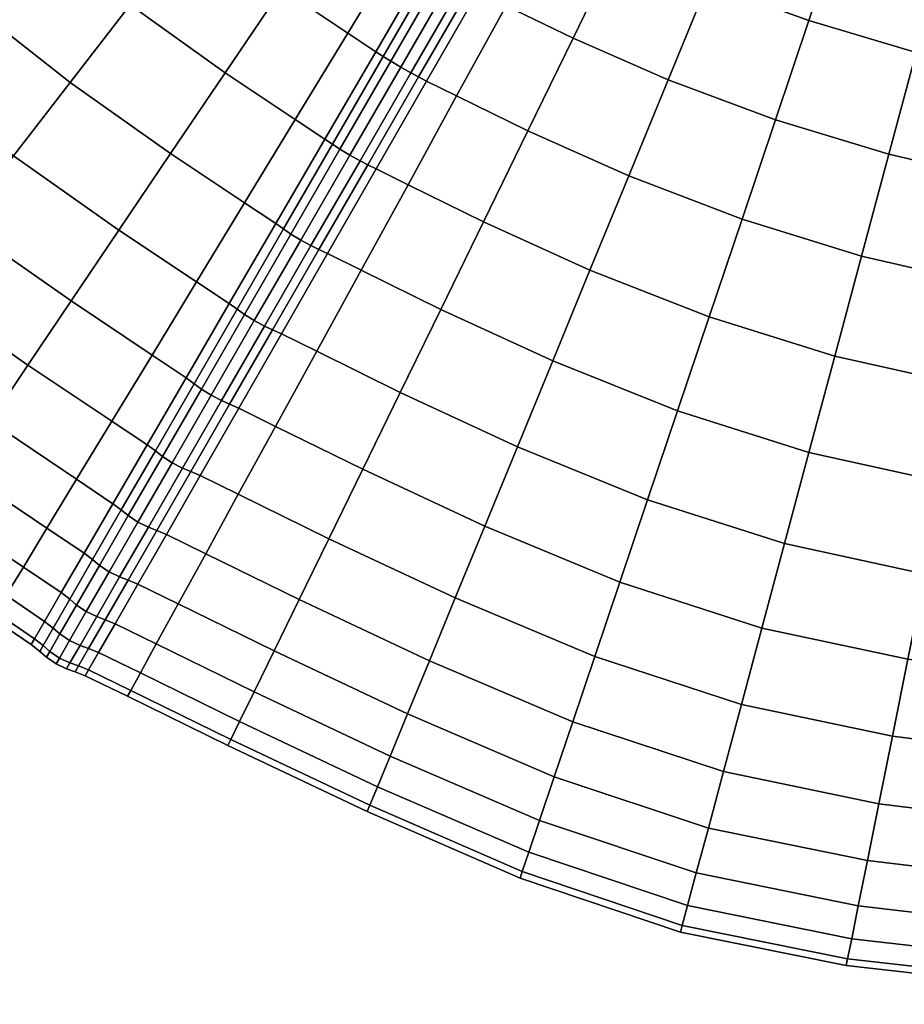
# Model space of a CAD drawing. Header units: centimetres. Extents: x -48.9 to 48.9, y -49 to 48.9.
# Tile 3 of 34: x -25.1 to -8.5, y -48.7 to -30.2. Entities that reach past the tile are written whole.
import ezdxf

# ---------------------------------------------------------------- set-up
doc = ezdxf.new("R2010")
doc.units = ezdxf.units.CM
doc.layers.add('Layer 01', color=18, linetype='Continuous', true_color=0x000000)

msp = doc.modelspace()

# ---------------------------------------------------------------- meshes
at = {"layer": 'Layer 01'}
mesh = msp.add_polyface(dxfattribs=at)
corners = [(-27.105, -39.883, 11.157), (-25.38, -41.043, 11.16), (-25.575, -41.366, 13.064), (-27.316, -40.195, 13.062), (-25.641, -41.474, 15), (-27.386, -40.3, 15), (-28.411, -32.378, 26.989), (-26.23, -34.053, 26.863), (-25.243, -32.773, 27.959), (-27.33, -31.151, 28.094), (-24.176, -31.391, 28.836), (-26.163, -29.827, 28.977), (-23.048, -29.93, 29.48), (-24.929, -28.427, 29.624), (-28.077, -28.077, 29.056), (-26.75, -26.75, 29.703), (-23.649, -26.975, 30.021), (-25.373, -25.373, 30.099), (-25.373, -25.373, -0.099), (-23.649, -26.975, -0.021), (-24.929, -28.427, 0.376), (-26.75, -26.75, 0.297), (-26.163, -29.827, 1.023), (-28.077, -28.077, 0.944), (-23.048, -29.93, 0.52), (-24.176, -31.391, 1.164), (-25.243, -32.773, 2.041), (-27.33, -31.151, 1.906), (-26.23, -34.053, 3.137), (-28.411, -32.378, 3.011), (-23.257, -34.171, 2.119), (-24.156, -35.505, 3.206), (-22.635, -36.522, 3.225), (-23.391, -37.767, 4.507), (-24.969, -36.711, 4.492), (-27.122, -35.209, 4.432), (-25.575, -41.366, 16.936), (-27.316, -40.195, 16.938), (-25.38, -41.043, 18.84), (-27.105, -39.883, 18.843), (-25.056, -40.511, 20.678), (-26.758, -39.367, 20.683), (-24.612, -39.778, 22.419), (-26.281, -38.658, 22.426), (-24.054, -38.859, 24.033), (-25.681, -37.768, 24.043), (-23.391, -37.767, 25.493), (-24.969, -36.711, 25.508), (-27.904, -36.223, 24.094), (-27.122, -35.209, 25.568), (-24.156, -35.505, 26.794), (-22.635, -36.522, 26.775), (-23.257, -34.171, 27.881), (-22.285, -32.731, 28.75), (-22.285, -32.731, 1.25), (-25.681, -37.768, 5.957), (-27.904, -36.223, 5.906), (-24.054, -38.859, 5.967), (-24.612, -39.778, 7.581), (-26.281, -38.658, 7.574), (-28.562, -37.077, 7.533), (-25.056, -40.511, 9.322), (-26.758, -39.367, 9.317), (-24.183, -41.117, 20.688), (-23.753, -40.372, 22.432), (-23.912, -40.251, 22.422), (-24.343, -40.993, 20.68), (-23.37, -39.319, 24.036), (-23.753, -40.372, 7.568), (-24.183, -41.117, 9.312), (-24.343, -40.993, 9.32), (-23.912, -40.251, 7.578), (-23.213, -39.437, 5.951), (-23.37, -39.319, 5.964), (-23.623, -40.48, 7.552), (-24.054, -41.227, 9.299), (-23.442, -40.603, 7.543), (-23.873, -41.35, 9.292), (-24.054, -41.227, 20.701), (-23.623, -40.48, 22.448)]
mesh.append_faces([[corners[k] for k in face] for face in [(0, 1, 2, 3), (3, 2, 4, 5), (6, 7, 8, 9), (9, 8, 10, 11), (11, 10, 12, 13), (14, 11, 13, 15), (15, 13, 16, 17), (18, 19, 20, 21), (21, 20, 22, 23), (20, 24, 25, 22), (22, 25, 26, 27), (27, 26, 28, 29), (26, 30, 31, 28), (31, 32, 33, 34), (28, 31, 34, 35), (5, 4, 36, 37), (37, 36, 38, 39), (39, 38, 40, 41), (41, 40, 42, 43), (43, 42, 44, 45), (45, 44, 46, 47), (48, 45, 47, 49), (49, 47, 50, 7), (47, 46, 51, 50), (7, 50, 52, 8), (8, 52, 53, 10), (25, 54, 30, 26), (35, 34, 55, 56), (34, 33, 57, 55), (55, 57, 58, 59), (56, 55, 59, 60), (59, 58, 61, 62), (62, 61, 1, 0), (63, 64, 65, 66), (66, 65, 42, 40), (65, 67, 44, 42), (68, 69, 70, 71), (71, 70, 61, 58), (72, 68, 71, 73), (73, 71, 58, 57), (69, 68, 74, 75), (75, 74, 76, 77), (64, 63, 78, 79)]])
mesh = msp.add_polyface(dxfattribs=at)
corners = [(-24.929, -28.427, 29.624), (-23.048, -29.93, 29.48), (-21.877, -28.414, 29.878), (-23.649, -26.975, 30.021), (-20.682, -26.869, 30.024), (-22.345, -25.496, 30.164), (-22.345, -25.496, -0.164), (-20.682, -26.869, -0.024), (-21.877, -28.414, 0.122), (-23.649, -26.975, -0.021), (-23.048, -29.93, 0.52), (-24.929, -28.427, 0.376), (-22.285, -32.731, 28.75), (-20.896, -33.66, 28.717), (-19.943, -32.091, 29.345), (-21.258, -31.209, 29.386), (-24.176, -31.391, 28.836), (-20.193, -29.631, 29.777), (-18.955, -30.465, 29.728), (-17.949, -28.811, 29.86), (-19.107, -28.023, 29.917), (-18.019, -26.413, 29.802), (-19.485, -25.321, 29.912), (-19.485, -25.321, 0.088), (-18.019, -26.413, 0.198), (-19.107, -28.023, 0.083), (-20.193, -29.631, 0.223), (-17.949, -28.811, 0.14), (-18.955, -30.465, 0.272), (-19.943, -32.091, 0.655), (-21.258, -31.209, 0.614), (-22.285, -32.731, 1.25), (-24.176, -31.391, 1.164), (-20.896, -33.66, 1.283), (-19.334, -34.612, 28.715), (-18.419, -33.018, 29.339), (-18.574, -32.941, 29.358), (-19.495, -34.535, 28.732), (-19.24, -32.556, 29.358), (-18.287, -30.905, 29.737), (-18.428, -30.814, 29.718), (-19.385, -32.46, 29.339), (-17.455, -29.139, 29.846), (-20.161, -34.15, 28.732), (-20.308, -34.049, 28.715), (-19.24, -32.556, 0.642), (-20.161, -34.15, 1.268), (-20.308, -34.049, 1.285), (-19.385, -32.46, 0.661), (-18.287, -30.905, 0.263), (-18.428, -30.814, 0.282), (-17.455, -29.139, 0.154), (-19.1, -32.647, 29.389), (-18.145, -30.992, 29.769), (-18.914, -32.76, 29.407), (-17.957, -31.103, 29.787), (-18.723, -32.865, 29.389), (-17.767, -31.21, 29.769), (-20.023, -34.245, 28.763), (-19.838, -34.36, 28.779), (-19.645, -34.463, 28.763), (-19.495, -34.535, 28.732), (-18.574, -32.941, 29.358), (-19.1, -32.647, 0.611), (-20.023, -34.245, 1.237), (-18.914, -32.76, 0.593), (-19.838, -34.36, 1.221), (-18.723, -32.865, 0.611), (-19.645, -34.463, 1.237), (-18.574, -32.941, 0.642), (-19.495, -34.535, 1.268), (-18.145, -30.992, 0.231), (-17.957, -31.103, 0.213), (-17.767, -31.21, 0.231)]
mesh.append_faces([[corners[k] for k in face] for face in [(0, 1, 2, 3), (3, 2, 4, 5), (6, 7, 8, 9), (9, 8, 10, 11), (12, 13, 14, 15), (16, 12, 15, 1), (1, 15, 17, 2), (15, 14, 18, 17), (17, 18, 19, 20), (2, 17, 20, 4), (4, 20, 21, 22), (23, 24, 25, 7), (7, 25, 26, 8), (25, 27, 28, 26), (26, 28, 29, 30), (8, 26, 30, 10), (10, 30, 31, 32), (30, 29, 33, 31), (34, 35, 36, 37), (38, 39, 40, 41), (40, 42, 19, 18), (41, 40, 18, 14), (43, 38, 41, 44), (44, 41, 14, 13), (45, 46, 47, 48), (48, 47, 33, 29), (49, 45, 48, 50), (50, 48, 29, 28), (51, 50, 28, 27), (39, 38, 52, 53), (53, 52, 54, 55), (55, 54, 56, 57), (38, 43, 58, 52), (52, 58, 59, 54), (54, 59, 60, 56), (56, 60, 61, 62), (46, 45, 63, 64), (64, 63, 65, 66), (66, 65, 67, 68), (68, 67, 69, 70), (45, 49, 71, 63), (63, 71, 72, 65), (65, 72, 73, 67)]])
mesh = msp.add_polyface(dxfattribs=at)
corners = [(-15.565, -32.303, 29.777), (-13.669, -33.153, 29.878), (-12.928, -31.346, 30.024), (-14.716, -30.559, 29.917), (-15.976, -29.95, 29.86), (-13.865, -28.811, 29.802), (-15.046, -28.25, 29.737), (-12.186, -29.535, 29.912), (-13.865, -28.811, 0.198), (-12.186, -29.535, 0.088), (-12.928, -31.346, -0.024), (-14.716, -30.559, 0.083), (-15.046, -28.25, 0.263), (-15.976, -29.95, 0.14), (-13.669, -33.153, 0.122), (-15.565, -32.303, 0.223), (-16.375, -39.743, 26.863), (-13.834, -40.794, 26.989), (-13.313, -39.244, 28.094), (-15.761, -38.247, 27.959), (-12.749, -37.571, 28.977), (-15.098, -36.633, 28.836), (-10.737, -40.071, 28.171), (-10.277, -38.354, 29.056), (-9.791, -36.541, 29.703), (-12.154, -35.803, 29.624), (-14.397, -34.925, 29.48), (-11.537, -33.968, 30.021), (-9.287, -34.66, 30.099), (-8.774, -32.745, 30.238), (-10.908, -32.099, 30.164), (-10.278, -30.227, 30.047), (-8.26, -30.828, 30.116), (-7.755, -28.942, 29.736), (-9.658, -28.383, 29.673), (-11.454, -27.75, 29.546), (-11.454, -27.75, 0.454), (-9.658, -28.383, 0.327), (-10.278, -30.227, -0.047), (-7.755, -28.942, 0.264), (-8.26, -30.828, -0.116), (-8.774, -32.745, -0.238), (-10.908, -32.099, -0.164), (-11.537, -33.968, -0.021), (-9.287, -34.66, -0.099), (-9.791, -36.541, 0.297), (-12.154, -35.803, 0.376), (-14.397, -34.925, 0.52), (-12.749, -37.571, 1.023), (-15.098, -36.633, 1.164), (-10.277, -38.354, 0.944), (-10.737, -40.071, 1.829), (-13.313, -39.244, 1.906), (-15.761, -38.247, 2.041), (-13.834, -40.794, 3.011), (-16.375, -39.743, 3.137), (-8.093, -40.643, 28.094), (-7.744, -38.912, 28.977), (-7.375, -37.083, 29.624), (-6.993, -35.186, 30.021), (-6.603, -33.253, 30.164), (-6.212, -31.316, 30.047), (-5.828, -29.409, 0.327), (-6.212, -31.316, -0.047), (-6.603, -33.253, -0.164), (-6.993, -35.186, -0.021), (-7.375, -37.083, 0.376), (-7.744, -38.912, 1.023), (-8.093, -40.643, 1.906)]
mesh.append_faces([[corners[k] for k in face] for face in [(0, 1, 2, 3), (4, 3, 5, 6), (3, 2, 7, 5), (8, 9, 10, 11), (12, 8, 11, 13), (11, 10, 14, 15), (16, 17, 18, 19), (19, 18, 20, 21), (18, 22, 23, 20), (20, 23, 24, 25), (21, 20, 25, 26), (26, 25, 27, 1), (25, 24, 28, 27), (27, 28, 29, 30), (1, 27, 30, 2), (2, 30, 31, 7), (30, 29, 32, 31), (31, 32, 33, 34), (7, 31, 34, 35), (36, 37, 38, 9), (37, 39, 40, 38), (38, 40, 41, 42), (9, 38, 42, 10), (10, 42, 43, 14), (42, 41, 44, 43), (43, 44, 45, 46), (14, 43, 46, 47), (47, 46, 48, 49), (46, 45, 50, 48), (48, 50, 51, 52), (49, 48, 52, 53), (53, 52, 54, 55), (22, 56, 57, 23), (23, 57, 58, 24), (24, 58, 59, 28), (28, 59, 60, 29), (29, 60, 61, 32), (39, 62, 63, 40), (40, 63, 64, 41), (41, 64, 65, 44), (44, 65, 66, 45), (45, 66, 67, 50), (50, 67, 68, 51)]])
mesh = msp.add_polyface(dxfattribs=at)
corners = [(-19.308, -39.979, 25.508), (-16.931, -41.093, 25.568), (-16.375, -39.743, 26.863), (-18.67, -38.672, 26.794), (-15.761, -38.247, 27.959), (-17.965, -37.226, 27.881), (-15.098, -36.633, 28.836), (-17.203, -35.665, 28.75), (-14.397, -34.925, 29.48), (-16.399, -34.015, 29.386), (-18.702, -34.927, 28.717), (-17.82, -33.317, 29.345), (-15.565, -32.303, 29.777), (-16.906, -31.648, 29.728), (-13.669, -33.153, 29.878), (-14.716, -30.559, 29.917), (-15.976, -29.95, 29.86), (-17.82, -33.317, 0.655), (-16.399, -34.015, 0.614), (-17.203, -35.665, 1.25), (-18.702, -34.927, 1.283), (-14.397, -34.925, 0.52), (-15.098, -36.633, 1.164), (-15.761, -38.247, 2.041), (-17.965, -37.226, 2.119), (-16.375, -39.743, 3.137), (-18.67, -38.672, 3.206), (-16.931, -41.093, 4.432), (-19.308, -39.979, 4.492), (-15.976, -29.95, 0.14), (-14.716, -30.559, 0.083), (-15.565, -32.303, 0.223), (-16.906, -31.648, 0.272), (-13.669, -33.153, 0.122), (-15.046, -28.25, 0.263), (-16.508, -29.685, 0.154), (-15.544, -28.005, 0.28), (-16.651, -29.609, 0.136), (-15.681, -27.929, 0.263), (-17.471, -31.366, 0.282), (-18.419, -33.018, 0.661), (-18.574, -32.941, 0.642), (-17.621, -31.289, 0.263), (-17.471, -31.366, 29.718), (-18.419, -33.018, 29.339), (-16.508, -29.685, 29.846), (-16.651, -29.609, 29.864), (-17.621, -31.289, 29.737), (-18.574, -32.941, 29.358), (-15.046, -28.25, 29.737), (-15.544, -28.005, 29.72), (-15.681, -27.929, 29.737), (-18.287, -30.905, 29.737), (-17.317, -29.224, 29.864), (-17.455, -29.139, 29.846), (-18.428, -30.814, 29.718), (-17.317, -29.224, 0.136), (-18.287, -30.905, 0.263), (-18.428, -30.814, 0.282), (-17.455, -29.139, 0.154), (-15.823, -27.842, 29.769), (-16.795, -29.526, 29.897), (-16.651, -29.609, 29.864), (-15.681, -27.929, 29.737), (-18.145, -30.992, 29.769), (-17.172, -29.308, 29.897), (-17.957, -31.103, 29.787), (-16.984, -29.417, 29.915), (-17.767, -31.21, 29.769), (-18.723, -32.865, 29.389), (-18.574, -32.941, 29.358), (-17.621, -31.289, 29.737), (-17.621, -31.289, 29.737), (-16.651, -29.609, 29.864), (-17.172, -29.308, 0.103), (-18.145, -30.992, 0.231), (-16.984, -29.417, 0.085), (-17.957, -31.103, 0.213), (-16.795, -29.526, 0.103), (-17.767, -31.21, 0.231), (-16.651, -29.609, 0.136), (-17.621, -31.289, 0.263), (-18.723, -32.865, 0.611), (-17.621, -31.289, 0.263), (-18.574, -32.941, 0.642), (-15.823, -27.842, 0.231), (-15.681, -27.929, 0.263), (-16.651, -29.609, 0.136)]
mesh.append_faces([[corners[k] for k in face] for face in [(0, 1, 2, 3), (3, 2, 4, 5), (5, 4, 6, 7), (7, 6, 8, 9), (10, 7, 9, 11), (11, 9, 12, 13), (9, 8, 14, 12), (13, 12, 15, 16), (17, 18, 19, 20), (18, 21, 22, 19), (19, 22, 23, 24), (24, 23, 25, 26), (26, 25, 27, 28), (29, 30, 31, 32), (31, 33, 21, 18), (32, 31, 18, 17), (34, 29, 35, 36), (36, 35, 37, 38), (29, 32, 39, 35), (32, 17, 40, 39), (39, 40, 41, 42), (35, 39, 42, 37), (11, 13, 43, 44), (13, 16, 45, 43), (43, 45, 46, 47), (44, 43, 47, 48), (16, 49, 50, 45), (45, 50, 51, 46), (52, 53, 54, 55), (56, 57, 58, 59), (60, 61, 62, 63), (53, 52, 64, 65), (65, 64, 66, 67), (67, 66, 68, 61), (68, 69, 70, 71), (61, 68, 72, 73), (57, 56, 74, 75), (75, 74, 76, 77), (77, 76, 78, 79), (79, 78, 80, 81), (82, 79, 83, 84), (78, 85, 86, 87)]])
mesh = msp.add_polyface(dxfattribs=at)
corners = [(-19.538, -36.451, 27.856), (-17.965, -37.226, 27.881), (-17.203, -35.665, 28.75), (-18.702, -34.927, 28.717), (-18.702, -34.927, 1.283), (-17.203, -35.665, 1.25), (-17.965, -37.226, 2.119), (-19.538, -36.451, 2.144), (-23.257, -34.171, 2.119), (-21.799, -35.145, 2.144), (-22.635, -36.522, 3.225), (-24.156, -35.505, 3.206), (-24.156, -35.505, 26.794), (-22.635, -36.522, 26.775), (-21.799, -35.145, 27.856), (-23.257, -34.171, 27.881), (-20.896, -33.66, 28.717), (-22.285, -32.731, 28.75), (-22.285, -32.731, 1.25), (-20.896, -33.66, 1.283), (-20.312, -37.864, 26.775), (-20.2, -36.122, 27.856), (-21.003, -37.522, 26.776), (-20.367, -36.045, 27.873), (-21.175, -37.445, 26.792), (-17.82, -33.317, 0.655), (-19.334, -34.612, 1.285), (-18.419, -33.018, 0.661), (-20.2, -36.122, 2.144), (-20.367, -36.045, 2.127), (-19.495, -34.535, 1.268), (-18.574, -32.941, 0.642), (-19.334, -34.612, 28.715), (-17.82, -33.317, 29.345), (-18.419, -33.018, 29.339), (-19.495, -34.535, 28.732), (-20.312, -37.864, 3.225), (-21.003, -37.522, 3.224), (-21.175, -37.445, 3.208), (-21.033, -35.661, 2.127), (-21.841, -37.061, 3.208), (-21.994, -36.95, 3.224), (-21.183, -35.555, 2.144), (-22.727, -38.212, 4.504), (-23.391, -37.767, 4.507), (-21.033, -35.661, 27.873), (-20.161, -34.15, 28.732), (-20.308, -34.049, 28.715), (-21.183, -35.555, 27.856), (-20.161, -34.15, 1.268), (-20.308, -34.049, 1.285), (-21.841, -37.061, 26.792), (-21.994, -36.95, 26.776), (-22.727, -38.212, 25.496), (-23.391, -37.767, 25.493), (-20.897, -35.758, 2.099), (-21.707, -37.161, 3.182), (-20.712, -35.875, 2.083), (-21.524, -37.28, 3.167), (-20.519, -35.976, 2.099), (-21.329, -37.379, 3.182), (-20.367, -36.045, 2.127), (-21.175, -37.445, 3.208), (-20.897, -35.758, 27.901), (-20.023, -34.245, 28.763), (-20.712, -35.875, 27.917), (-19.838, -34.36, 28.779), (-20.519, -35.976, 27.901), (-19.645, -34.463, 28.763), (-20.367, -36.045, 27.873), (-19.495, -34.535, 28.732), (-20.023, -34.245, 1.237), (-19.838, -34.36, 1.221), (-19.645, -34.463, 1.237), (-19.495, -34.535, 1.268), (-20.367, -36.045, 2.127), (-21.707, -37.161, 26.818), (-21.524, -37.28, 26.833), (-21.329, -37.379, 26.818), (-21.175, -37.445, 26.792), (-20.367, -36.045, 27.873)]
mesh.append_faces([[corners[k] for k in face] for face in [(0, 1, 2, 3), (4, 5, 6, 7), (8, 9, 10, 11), (12, 13, 14, 15), (15, 14, 16, 17), (18, 19, 9, 8), (20, 0, 21, 22), (22, 21, 23, 24), (25, 4, 26, 27), (4, 7, 28, 26), (26, 28, 29, 30), (27, 26, 30, 31), (0, 3, 32, 21), (3, 33, 34, 32), (21, 32, 35, 23), (7, 36, 37, 28), (28, 37, 38, 29), (39, 40, 41, 42), (41, 43, 44, 10), (42, 41, 10, 9), (45, 46, 47, 48), (48, 47, 16, 14), (49, 39, 42, 50), (50, 42, 9, 19), (51, 45, 48, 52), (52, 48, 14, 13), (53, 52, 13, 54), (40, 39, 55, 56), (56, 55, 57, 58), (58, 57, 59, 60), (60, 59, 61, 62), (46, 45, 63, 64), (64, 63, 65, 66), (66, 65, 67, 68), (68, 67, 69, 70), (39, 49, 71, 55), (55, 71, 72, 57), (57, 72, 73, 59), (59, 73, 74, 75), (45, 51, 76, 63), (63, 76, 77, 65), (65, 77, 78, 67), (67, 78, 79, 80)]])
mesh = msp.add_polyface(dxfattribs=at)
corners = [(-21.626, -40.26, 24.033), (-19.867, -41.124, 24.043), (-19.308, -39.979, 25.508), (-21.012, -39.141, 25.493), (-18.67, -38.672, 26.794), (-20.312, -37.864, 26.775), (-17.965, -37.226, 27.881), (-19.538, -36.451, 27.856), (-19.538, -36.451, 2.144), (-17.965, -37.226, 2.119), (-18.67, -38.672, 3.206), (-20.312, -37.864, 3.225), (-19.308, -39.979, 4.492), (-21.012, -39.141, 4.507), (-19.867, -41.124, 5.957), (-21.626, -40.26, 5.967), (-21.729, -38.788, 25.496), (-22.366, -39.898, 24.036), (-21.906, -38.711, 25.51), (-22.547, -39.821, 24.049), (-21.003, -37.522, 26.776), (-21.175, -37.445, 26.792), (-21.729, -38.788, 4.504), (-21.003, -37.522, 3.224), (-21.906, -38.711, 4.49), (-21.175, -37.445, 3.208), (-22.366, -39.898, 5.964), (-22.547, -39.821, 5.951), (-23.753, -40.372, 22.432), (-23.213, -39.437, 24.049), (-23.37, -39.319, 24.036), (-23.912, -40.251, 22.422), (-22.572, -38.327, 25.51), (-22.727, -38.212, 25.496), (-23.391, -37.767, 25.493), (-24.054, -38.859, 24.033), (-22.572, -38.327, 4.49), (-23.213, -39.437, 5.951), (-23.37, -39.319, 5.964), (-22.727, -38.212, 4.504), (-24.054, -38.859, 5.967), (-23.391, -37.767, 4.507), (-21.841, -37.061, 3.208), (-21.994, -36.95, 3.224), (-21.841, -37.061, 26.792), (-21.994, -36.95, 26.776), (-23.753, -40.372, 7.568), (-23.082, -39.543, 5.932), (-23.623, -40.48, 7.552), (-22.439, -38.43, 4.466), (-22.257, -38.55, 4.454), (-22.9, -39.664, 5.921), (-23.442, -40.603, 7.543), (-22.704, -39.761, 5.932), (-23.246, -40.698, 7.552), (-22.062, -38.648, 4.466), (-21.906, -38.711, 4.49), (-22.547, -39.821, 5.951), (-21.707, -37.161, 3.182), (-21.524, -37.28, 3.167), (-21.329, -37.379, 3.182), (-21.175, -37.445, 3.208), (-21.906, -38.711, 4.49), (-22.439, -38.43, 25.534), (-21.707, -37.161, 26.818), (-22.257, -38.55, 25.546), (-21.524, -37.28, 26.833), (-22.062, -38.648, 25.534), (-21.329, -37.379, 26.818), (-21.906, -38.711, 25.51), (-21.175, -37.445, 26.792), (-23.082, -39.543, 24.068), (-23.623, -40.48, 22.448), (-23.442, -40.603, 22.457), (-22.9, -39.664, 24.079), (-22.704, -39.761, 24.068), (-23.246, -40.698, 22.448), (-22.547, -39.821, 24.049), (-21.906, -38.711, 25.51)]
mesh.append_faces([[corners[k] for k in face] for face in [(0, 1, 2, 3), (3, 2, 4, 5), (5, 4, 6, 7), (8, 9, 10, 11), (11, 10, 12, 13), (13, 12, 14, 15), (0, 3, 16, 17), (17, 16, 18, 19), (3, 5, 20, 16), (16, 20, 21, 18), (11, 13, 22, 23), (23, 22, 24, 25), (13, 15, 26, 22), (22, 26, 27, 24), (28, 29, 30, 31), (29, 32, 33, 30), (30, 33, 34, 35), (36, 37, 38, 39), (39, 38, 40, 41), (42, 36, 39, 43), (32, 44, 45, 33), (46, 37, 47, 48), (37, 36, 49, 47), (47, 49, 50, 51), (48, 47, 51, 52), (52, 51, 53, 54), (51, 50, 55, 53), (53, 55, 56, 57), (36, 42, 58, 49), (49, 58, 59, 50), (50, 59, 60, 55), (55, 60, 61, 62), (44, 32, 63, 64), (64, 63, 65, 66), (66, 65, 67, 68), (68, 67, 69, 70), (32, 29, 71, 63), (29, 28, 72, 71), (71, 72, 73, 74), (63, 71, 74, 65), (65, 74, 75, 67), (74, 73, 76, 75), (67, 75, 77, 78)]])
mesh = msp.add_polyface(dxfattribs=at)
corners = [(-6.393, -47.86, 11.136), (-3.533, -48.092, 11.157), (-3.558, -48.468, 13.062), (-6.443, -48.235, 13.052), (-1.458, -48.234, 11.16), (-1.466, -48.611, 13.064), (-1.469, -48.738, 15), (-3.567, -48.594, 15), (-6.46, -48.361, 15), (-9.575, -48.006, 15), (-6.443, -48.235, 16.948), (-9.55, -47.88, 16.97), (-6.393, -47.86, 18.864), (-9.474, -47.504, 18.906), (-6.311, -47.241, 20.713), (-9.35, -46.885, 20.776), (-6.197, -46.391, 22.467), (-9.179, -46.034, 22.548), (-6.054, -45.322, 24.094), (-8.963, -44.964, 24.192), (-5.884, -44.053, 25.568), (-8.708, -43.694, 25.681), (-11.548, -43.099, 25.747), (-8.416, -42.246, 26.989), (-11.163, -41.661, 27.061), (-5.69, -42.606, 26.863), (-5.474, -41.004, 27.959), (-8.093, -40.643, 28.094), (-10.737, -40.071, 28.171), (-7.744, -38.912, 1.023), (-5.241, -39.274, 1.164), (-5.474, -41.004, 2.041), (-8.093, -40.643, 1.906), (-10.737, -40.071, 1.829), (-8.416, -42.246, 3.011), (-11.163, -41.661, 2.939), (-5.69, -42.606, 3.137), (-5.884, -44.053, 4.432), (-8.708, -43.694, 4.319), (-11.548, -43.099, 4.253), (-6.054, -45.322, 5.906), (-8.963, -44.964, 5.808), (-6.197, -46.391, 7.533), (-9.179, -46.034, 7.452), (-6.311, -47.241, 9.287), (-9.35, -46.885, 9.224), (-9.474, -47.504, 11.094), (-9.55, -47.88, 13.03), (-3.558, -48.468, 16.938), (-1.466, -48.611, 16.936), (-1.458, -48.234, 18.84), (-3.533, -48.092, 18.843), (-3.49, -47.472, 20.683), (-3.431, -46.62, 22.426), (-3.357, -45.548, 24.043), (-3.268, -44.277, 25.508), (-3.167, -42.826, 26.794), (-3.055, -41.221, 27.881), (-2.934, -39.489, 28.75), (-5.241, -39.274, 28.836), (-2.934, -39.489, 1.25), (-3.055, -41.221, 2.119), (-3.167, -42.826, 3.206), (-3.268, -44.277, 4.492), (-3.357, -45.548, 5.957), (-3.431, -46.62, 7.574), (-3.49, -47.472, 9.317)]
mesh.append_faces([[corners[k] for k in face] for face in [(0, 1, 2, 3), (1, 4, 5, 2), (2, 5, 6, 7), (3, 2, 7, 8), (9, 8, 10, 11), (11, 10, 12, 13), (13, 12, 14, 15), (15, 14, 16, 17), (17, 16, 18, 19), (19, 18, 20, 21), (22, 21, 23, 24), (21, 20, 25, 23), (23, 25, 26, 27), (24, 23, 27, 28), (29, 30, 31, 32), (33, 32, 34, 35), (32, 31, 36, 34), (34, 36, 37, 38), (35, 34, 38, 39), (38, 37, 40, 41), (41, 40, 42, 43), (43, 42, 44, 45), (45, 44, 0, 46), (46, 0, 3, 47), (47, 3, 8, 9), (8, 7, 48, 10), (7, 6, 49, 48), (48, 49, 50, 51), (10, 48, 51, 12), (12, 51, 52, 14), (14, 52, 53, 16), (16, 53, 54, 18), (18, 54, 55, 20), (20, 55, 56, 25), (25, 56, 57, 26), (26, 57, 58, 59), (30, 60, 61, 31), (31, 61, 62, 36), (36, 62, 63, 37), (37, 63, 64, 40), (40, 64, 65, 42), (42, 65, 66, 44), (44, 66, 1, 0)]])
mesh = msp.add_polyface(dxfattribs=at)
corners = [(-18.586, -45.112, 15), (-15.711, -46.362, 15), (-15.67, -46.24, 16.97), (-18.537, -44.994, 16.948), (-12.695, -47.378, 15), (-12.661, -47.253, 16.983), (-12.561, -46.88, 18.931), (-15.547, -45.877, 18.906), (-18.393, -44.645, 18.864), (-15.346, -45.279, 20.776), (-18.155, -44.068, 20.713), (-12.397, -46.266, 20.813), (-12.17, -45.421, 22.596), (-15.068, -44.456, 22.548), (-17.829, -43.274, 22.467), (-14.719, -43.422, 24.192), (-17.418, -42.277, 24.094), (-11.886, -44.359, 24.25), (-11.548, -43.099, 25.747), (-14.306, -42.194, 25.681), (-16.931, -41.093, 25.568), (-13.834, -40.794, 26.989), (-16.375, -39.743, 26.863), (-11.163, -41.661, 27.061), (-10.737, -40.071, 28.171), (-13.313, -39.244, 28.094), (-13.313, -39.244, 1.906), (-10.737, -40.071, 1.829), (-11.163, -41.661, 2.939), (-13.834, -40.794, 3.011), (-11.548, -43.099, 4.253), (-14.306, -42.194, 4.319), (-16.375, -39.743, 3.137), (-16.931, -41.093, 4.432), (-14.719, -43.422, 5.808), (-17.418, -42.277, 5.906), (-11.886, -44.359, 5.75), (-12.17, -45.421, 7.404), (-15.068, -44.456, 7.452), (-17.829, -43.274, 7.533), (-15.346, -45.279, 9.224), (-18.155, -44.068, 9.287), (-12.397, -46.266, 9.187), (-12.561, -46.88, 11.069), (-15.547, -45.877, 11.094), (-18.393, -44.645, 11.136), (-15.67, -46.24, 13.03), (-18.537, -44.994, 13.052), (-12.661, -47.253, 13.017), (-9.575, -48.006, 15), (-9.55, -47.88, 16.97), (-9.474, -47.504, 18.906), (-9.35, -46.885, 20.776), (-9.179, -46.034, 22.548), (-8.963, -44.964, 24.192), (-8.708, -43.694, 25.681), (-8.708, -43.694, 4.319), (-8.963, -44.964, 5.808), (-9.179, -46.034, 7.452), (-9.35, -46.885, 9.224), (-9.474, -47.504, 11.094), (-9.55, -47.88, 13.03)]
mesh.append_faces([[corners[k] for k in face] for face in [(0, 1, 2, 3), (1, 4, 5, 2), (2, 5, 6, 7), (3, 2, 7, 8), (8, 7, 9, 10), (7, 6, 11, 9), (9, 11, 12, 13), (10, 9, 13, 14), (14, 13, 15, 16), (13, 12, 17, 15), (15, 17, 18, 19), (16, 15, 19, 20), (20, 19, 21, 22), (19, 18, 23, 21), (21, 23, 24, 25), (26, 27, 28, 29), (29, 28, 30, 31), (32, 29, 31, 33), (33, 31, 34, 35), (31, 30, 36, 34), (34, 36, 37, 38), (35, 34, 38, 39), (39, 38, 40, 41), (38, 37, 42, 40), (40, 42, 43, 44), (41, 40, 44, 45), (45, 44, 46, 47), (44, 43, 48, 46), (46, 48, 4, 1), (47, 46, 1, 0), (4, 49, 50, 5), (5, 50, 51, 6), (6, 51, 52, 11), (11, 52, 53, 12), (12, 53, 54, 17), (17, 54, 55, 18), (30, 56, 57, 36), (36, 57, 58, 37), (37, 58, 59, 42), (42, 59, 60, 43), (43, 60, 61, 48), (48, 61, 49, 4)]])
mesh = msp.add_polyface(dxfattribs=at)
corners = [(-22.854, -42.501, 11.16), (-20.987, -43.415, 11.157), (-21.152, -43.754, 13.062), (-23.036, -42.832, 13.064), (-18.393, -44.645, 11.136), (-18.537, -44.994, 13.052), (-18.586, -45.112, 15), (-21.208, -43.868, 15), (-23.097, -42.943, 15), (-22.854, -42.501, 18.84), (-20.987, -43.415, 18.843), (-20.714, -42.857, 20.683), (-22.555, -41.955, 20.678), (-18.393, -44.645, 18.864), (-18.155, -44.068, 20.713), (-17.829, -43.274, 22.467), (-20.339, -42.089, 22.426), (-22.143, -41.204, 22.419), (-19.867, -41.124, 24.043), (-21.626, -40.26, 24.033), (-17.418, -42.277, 24.094), (-16.931, -41.093, 25.568), (-19.308, -39.979, 25.508), (-19.308, -39.979, 4.492), (-16.931, -41.093, 4.432), (-17.418, -42.277, 5.906), (-19.867, -41.124, 5.957), (-17.829, -43.274, 7.533), (-20.339, -42.089, 7.574), (-21.626, -40.26, 5.967), (-22.143, -41.204, 7.581), (-20.714, -42.857, 9.317), (-22.555, -41.955, 9.322), (-18.155, -44.068, 9.287), (-21.152, -43.754, 16.938), (-23.036, -42.832, 16.936), (-18.537, -44.994, 16.948), (-23.33, -41.578, 20.68), (-23.64, -42.12, 18.842), (-22.903, -40.834, 22.422), (-23.087, -40.757, 22.432), (-23.517, -41.502, 20.688), (-22.366, -39.898, 24.036), (-22.547, -39.821, 24.049), (-22.903, -40.834, 7.578), (-22.366, -39.898, 5.964), (-23.087, -40.757, 7.568), (-22.547, -39.821, 5.951), (-23.829, -42.448, 16.937), (-23.892, -42.558, 15), (-23.33, -41.578, 9.32), (-23.64, -42.12, 11.158), (-23.517, -41.502, 9.312), (-23.829, -42.448, 13.063), (-23.873, -41.35, 9.292), (-23.442, -40.603, 7.543), (-23.246, -40.698, 7.552), (-23.676, -41.444, 9.299), (-23.087, -40.757, 7.568), (-23.517, -41.502, 9.312), (-22.704, -39.761, 5.932), (-22.547, -39.821, 5.951), (-23.087, -40.757, 7.568), (-22.704, -39.761, 24.068), (-23.246, -40.698, 22.448), (-23.087, -40.757, 22.432), (-22.547, -39.821, 24.049), (-23.442, -40.603, 22.457), (-23.873, -41.35, 20.708), (-23.676, -41.444, 20.701), (-23.517, -41.502, 20.688), (-23.087, -40.757, 22.432)]
mesh.append_faces([[corners[k] for k in face] for face in [(0, 1, 2, 3), (1, 4, 5, 2), (2, 5, 6, 7), (3, 2, 7, 8), (9, 10, 11, 12), (10, 13, 14, 11), (11, 14, 15, 16), (12, 11, 16, 17), (17, 16, 18, 19), (16, 15, 20, 18), (18, 20, 21, 22), (23, 24, 25, 26), (26, 25, 27, 28), (29, 26, 28, 30), (30, 28, 31, 32), (28, 27, 33, 31), (31, 33, 4, 1), (32, 31, 1, 0), (8, 7, 34, 35), (7, 6, 36, 34), (34, 36, 13, 10), (35, 34, 10, 9), (9, 12, 37, 38), (12, 17, 39, 37), (37, 39, 40, 41), (17, 19, 42, 39), (39, 42, 43, 40), (29, 30, 44, 45), (45, 44, 46, 47), (8, 35, 48, 49), (35, 9, 38, 48), (30, 32, 50, 44), (32, 0, 51, 50), (44, 50, 52, 46), (53, 51, 0, 3), (49, 53, 3, 8), (54, 55, 56, 57), (57, 56, 58, 59), (56, 60, 61, 62), (63, 64, 65, 66), (67, 68, 69, 64), (64, 69, 70, 71)]])
mesh = msp.add_polyface(dxfattribs=at)
corners = [(-24.496, -41.658, 18.847), (-24.183, -41.117, 20.688), (-24.343, -40.993, 20.68), (-24.656, -41.533, 18.842), (-25.056, -40.511, 20.678), (-25.38, -41.043, 18.84), (-24.749, -42.097, 15), (-24.685, -41.987, 16.94), (-24.847, -41.86, 16.937), (-24.91, -41.97, 15), (-25.575, -41.366, 16.936), (-25.641, -41.474, 15), (-23.64, -42.12, 18.842), (-23.33, -41.578, 20.68), (-23.517, -41.502, 20.688), (-23.829, -42.043, 18.847), (-23.829, -42.448, 16.937), (-24.019, -42.371, 16.94), (-23.892, -42.558, 15), (-24.083, -42.482, 15), (-24.183, -41.117, 9.312), (-24.496, -41.658, 11.153), (-24.656, -41.533, 11.158), (-24.343, -40.993, 9.32), (-25.38, -41.043, 11.16), (-25.056, -40.511, 9.322), (-23.33, -41.578, 9.32), (-23.64, -42.12, 11.158), (-23.829, -42.043, 11.153), (-23.517, -41.502, 9.312), (-24.019, -42.371, 13.06), (-23.829, -42.448, 13.063), (-25.575, -41.366, 13.064), (-24.847, -41.86, 13.063), (-24.685, -41.987, 13.06), (-24.054, -41.227, 9.299), (-24.367, -41.769, 11.144), (-23.873, -41.35, 9.292), (-24.187, -41.893, 11.14), (-23.676, -41.444, 9.299), (-23.99, -41.987, 11.144), (-23.517, -41.502, 9.312), (-23.829, -42.043, 11.153), (-24.367, -41.769, 18.856), (-24.054, -41.227, 20.701), (-24.187, -41.893, 18.86), (-23.873, -41.35, 20.708), (-23.623, -40.48, 22.448), (-23.442, -40.603, 22.457), (-23.99, -41.987, 18.856), (-23.676, -41.444, 20.701), (-23.829, -42.043, 18.847), (-23.517, -41.502, 20.688), (-23.829, -42.043, 11.153), (-24.019, -42.371, 13.06), (-24.18, -42.316, 13.056), (-24.019, -42.371, 13.06), (-24.083, -42.482, 15), (-24.243, -42.427, 15), (-24.441, -42.333, 15), (-24.377, -42.223, 13.053), (-24.557, -42.098, 13.056), (-24.621, -42.209, 15), (-24.557, -42.098, 16.944), (-24.377, -42.223, 16.947), (-24.18, -42.316, 16.944), (-24.083, -42.482, 15), (-24.019, -42.371, 16.94), (-24.019, -42.371, 16.94), (-23.829, -42.043, 18.847)]
mesh.append_faces([[corners[k] for k in face] for face in [(0, 1, 2, 3), (3, 2, 4, 5), (6, 7, 8, 9), (7, 0, 3, 8), (8, 3, 5, 10), (9, 8, 10, 11), (12, 13, 14, 15), (16, 12, 15, 17), (18, 16, 17, 19), (20, 21, 22, 23), (23, 22, 24, 25), (26, 27, 28, 29), (19, 30, 31, 18), (30, 28, 27, 31), (11, 32, 33, 9), (32, 24, 22, 33), (33, 22, 21, 34), (9, 33, 34, 6), (21, 20, 35, 36), (36, 35, 37, 38), (38, 37, 39, 40), (40, 39, 41, 42), (1, 0, 43, 44), (44, 43, 45, 46), (47, 44, 46, 48), (46, 45, 49, 50), (50, 49, 51, 52), (53, 54, 55, 40), (56, 57, 58, 55), (55, 58, 59, 60), (40, 55, 60, 38), (38, 60, 61, 36), (60, 59, 62, 61), (61, 62, 6, 34), (36, 61, 34, 21), (0, 7, 63, 43), (7, 6, 62, 63), (63, 62, 59, 64), (43, 63, 64, 45), (45, 64, 65, 49), (64, 59, 58, 65), (65, 58, 66, 67), (49, 65, 68, 69)]])

doc.saveas('drawing.dxf')
